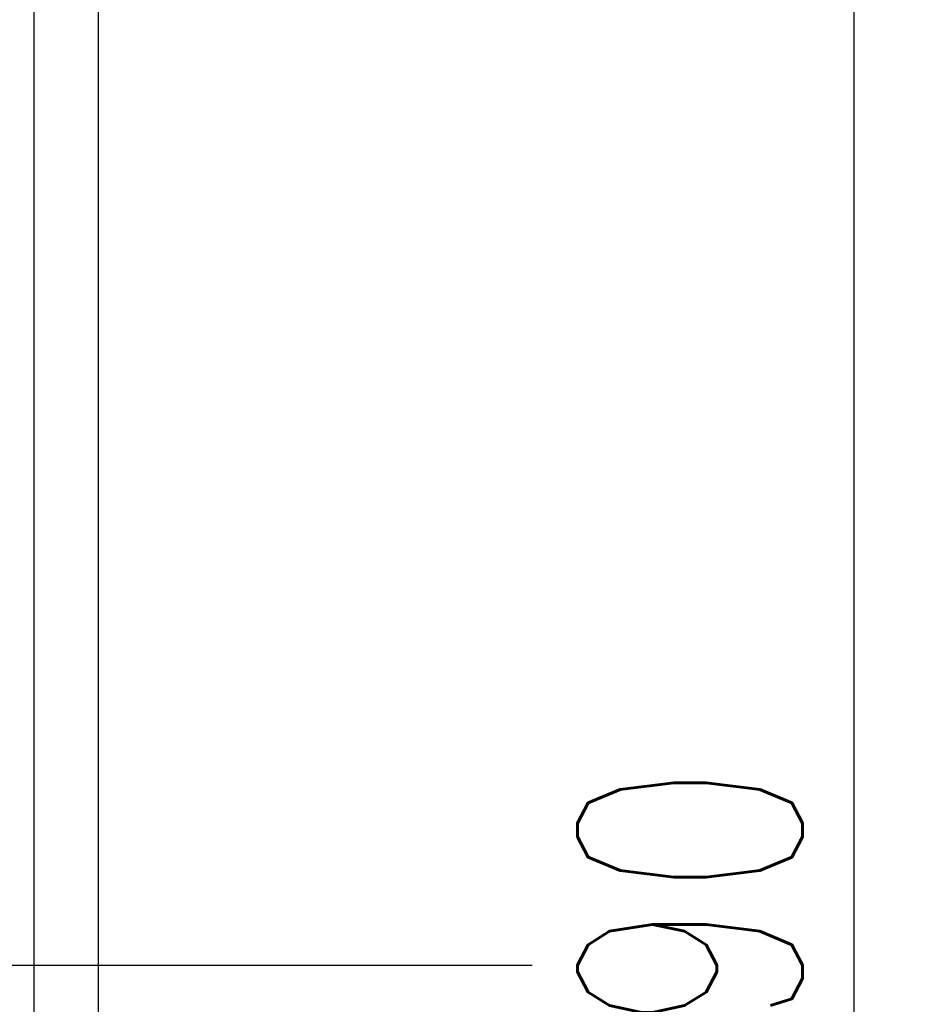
# Model space of a CAD drawing. Header units: millimetres. Extents: x 6 to 331, y 30 to 247.
# Tile 55 of 57: x 310 to 331, y 124 to 147. Entities that reach past the tile are written whole.
import ezdxf
from ezdxf.lldxf.tags import DXFTag

# ---------------------------------------------------------------- set-up
doc = ezdxf.new("R2010")
doc.units = ezdxf.units.MM
doc.header["$LTSCALE"] = 0.2
doc.layers.get('DEFPOINTS').update_dxf_attribs({"linetype": 'CONTINUOUS'})
doc.layers.add('layer 1', color=7, linetype='CONTINUOUS')
doc.styles.add('DIM-7', font='SIMPLEX.shx', dxfattribs={"width": 0.7, "bigfont": 'chineset.shx'})
tags = doc.linetypes.add('DASHED', pattern=[25.72, 12.86, -12.86]).pattern_tags.tags
tags[6:7] = [DXFTag(74, 4), DXFTag(75, 0), DXFTag(340, '0'), DXFTag(46, 0.0), DXFTag(50, 0.0), DXFTag(44, 0.0), DXFTag(45, 0.0)]
tags[4:5] = [DXFTag(74, 4), DXFTag(75, 0), DXFTag(340, '0'), DXFTag(46, 0.0), DXFTag(50, 0.0), DXFTag(44, 0.0), DXFTag(45, 0.0)]
doc.dimstyles.new('CNS', dxfattribs={"dimtxt": 3.5, "dimasz": 2.5, "dimexe": 1, "dimexo": 1.5, "dimgap": 0.09, "dimtad": 0, "dimdsep": 46, "dimtxsty": 'DIM-7', "dimcen": 0.09, "dimclrd": 1, "dimclre": 1, "dimclrt": 4, "dimadec": 0, "dimazin": 0, "dimtfac": 1, "dimtix": 1, "dimtmove": 2, "dimatfit": 3, "dimfxl": 1, "dimtvp": 0.971429, "dimtolj": 1, "dimarcsym": 0})

# ---------------------------------------------------------------- blocks, each defined once
blk = doc.blocks.new('*D6')
at = {"layer": 'DEFPOINTS', "color": 0, "transparency": 16777216}
for p in [(310.603, 170.407), (329.722, 170.407), (310.603, 80.407)]:
    blk.add_point(p, dxfattribs=at)
at = {"layer": 'layer 1', "lineweight": -2, "transparency": 16777216}
for p, q in [((312.853, 170.407), (331.222, 170.407)), ((329.722, 84.157), (329.722, 166.657)), ((312.853, 80.407), (331.222, 80.407))]:
    blk.add_line(p, q, dxfattribs=at)
at = {"layer": 'layer 1', "transparency": 16777216}
for points in [[(329.097, 166.657), (330.347, 166.657), (329.722, 170.407)], [(329.097, 84.157), (330.347, 84.157), (329.722, 80.407)]]:
    blk.add_solid(points, dxfattribs=at)
at = {"layer": 'layer 1', "transparency": 16777216, "insert": (325.897, 125.407), "char_height": 5.25, "attachment_point": 5, "rotation": 90, "style": 'DIM-7'}
blk.add_mtext('\\A1;%%C90', dxfattribs=at)

msp = doc.modelspace()

# ---------------------------------------------------------------- linework, layer by layer
at = {"layer": 'layer 1', "linetype": 'Continuous'}
msp.add_line((312.103, 81.907), (312.103, 168.907), dxfattribs=at)
at = {"layer": 'layer 1', "linetype": 'DASHED'}
msp.add_line((310.603, 84.407), (310.603, 166.407), dxfattribs=at)
at = {"layer": 'layer 1'}
msp.add_line((192.153, 125.407), (322.214, 125.407), dxfattribs=at)

# ---------------------------------------------------------------- dimensions: what is measured, and where the dimension line sits
dim = msp.add_linear_dim(base=(329.722, 170.407), p1=(310.603, 80.407), p2=(310.603, 170.407), angle=90, text='%%C<>', dimstyle='CNS', override={"dimscale": 1.5, "dimgap": 0.8, "dimtad": 1, "dimclrd": 256, "dimclre": 256, "dimclrt": 256, "dimadec": 2, "dimazin": 2, "dimtm": 1e-09, "dimtfac": 0.6, "dimtmove": 1, "dimatfit": 0}, dxfattribs=at)
dim.commit()
dim.dimension.update_dxf_attribs({"geometry": '*D6', "text_midpoint": (325.897, 125.407)})

doc.saveas('drawing.dxf')
